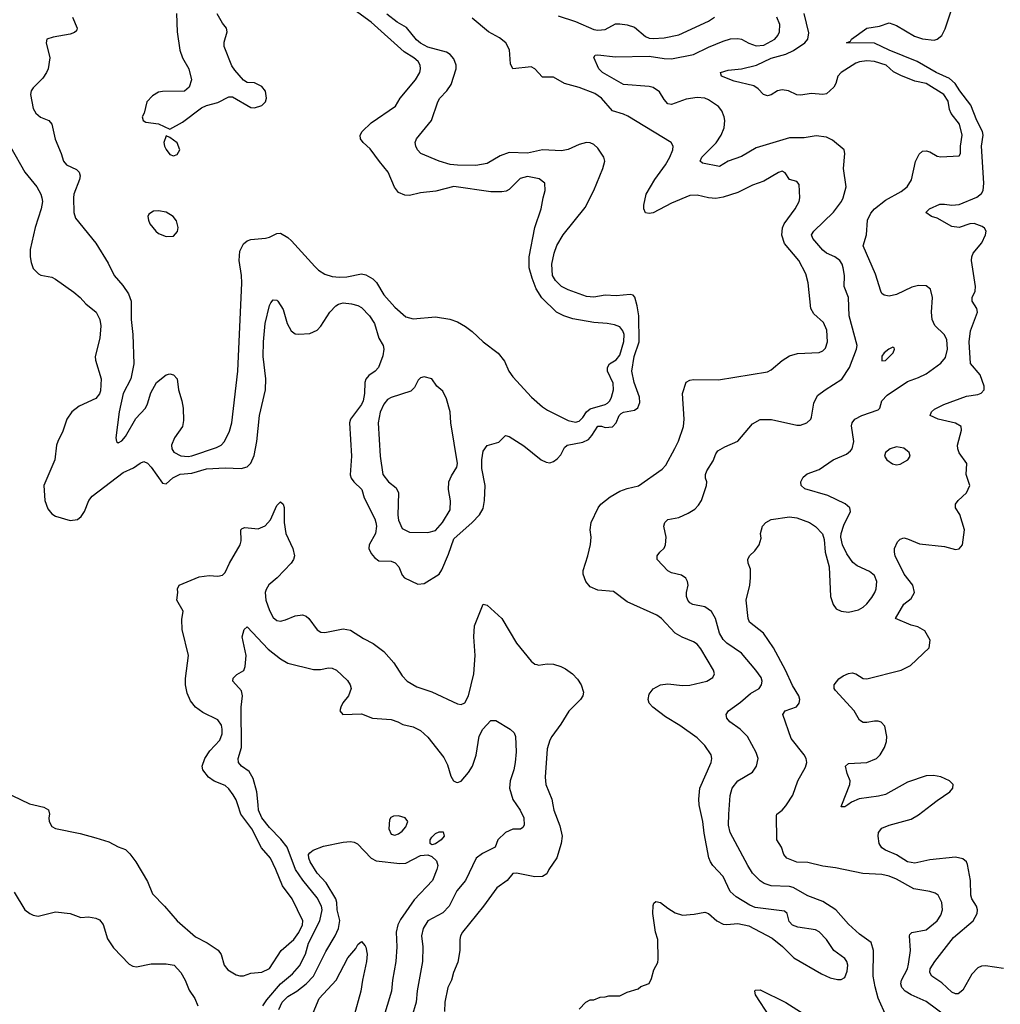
# Model space of a CAD drawing. Header units: inches. Extents: x 1771504 to 1971212, y 471788 to 643615.
# Tile 118 of 256: x 1792097 to 1797413, y 548918 to 554256. Entities that reach past the tile are written whole.
import ezdxf

# ---------------------------------------------------------------- set-up
doc = ezdxf.new("R2010")
doc.units = ezdxf.units.IN
doc.header["$MEASUREMENT"] = 0
doc.layers.add('B7594', color=7, linetype='Continuous')
doc.layers.add('B7595', color=7, linetype='Continuous')

msp = doc.modelspace()

# ---------------------------------------------------------------- linework, layer by layer
at = {"layer": 'B7594', "color": 5}
for points, elevation in [([(1792173.6, 550000), (1792226.6, 549986.6), (1792253.2, 549973.2), (1792258.8, 549950), (1792254, 549930), (1792256.3, 549910), (1792270, 549883), (1792290, 549870.6), (1792423.8, 549843.8), (1792510, 549821.1), (1792579, 549799), (1792630, 549771.7), (1792670, 549757), (1792693.6, 549733.6), (1792726, 549690), (1792790, 549584), (1792816.7, 549516.7), (1792882.4, 549450), (1792950.3, 549370.3), (1793050, 549284.9), (1793112.3, 549252.3), (1793172.4, 549212.4), (1793189.2, 549189.2), (1793206, 549130), (1793224.9, 549104.9), (1793270, 549078.2), (1793290, 549071.9), (1793310, 549072.3), (1793350, 549087), (1793410, 549092.2), (1793450, 549112.4), (1793514.9, 549210), (1793582, 549270), (1793610, 549306.7), (1793629.7, 549350), (1793630.7, 549370), (1793573.8, 549490), (1793520.7, 549560.7), (1793485.8, 549650), (1793455.5, 549710), (1793406.8, 549766.8), (1793354.3, 549870), (1793296.3, 549950), (1793279, 550000)], 580), ([(1793415.1, 548910), (1793436.6, 548943.4), (1793510.8, 549029.2), (1793576.2, 549083.8), (1793612.9, 549127.1), (1793645.6, 549190), (1793662.7, 549250), (1793723.4, 549370), (1793736.4, 549430), (1793732.3, 549450), (1793710, 549495.8), (1793630.8, 549590.8), (1793592.5, 549650), (1793546.3, 549770), (1793512.9, 549812.9), (1793450, 549876.5), (1793409.4, 549930), (1793391.8, 549970), (1793388.7, 550000)], 560), ([(1794789.5, 550000), (1794810.3, 549970), (1794828.9, 549930), (1794831.3, 549888.7), (1794823.9, 549876.1), (1794811.5, 549868.5), (1794770, 549868.6), (1794730.4, 549850), (1794688.8, 549810), (1794673.4, 549770), (1794604.8, 549735.2), (1794572.1, 549710), (1794514.2, 549590), (1794467, 549533), (1794425.5, 549450), (1794390, 549415.1), (1794309.7, 549370.3), (1794283.2, 549330), (1794275.3, 549290), (1794282.5, 549230), (1794281, 549150), (1794251.2, 548991.2), (1794246.8, 548930), (1794221.8, 548850)], 560), ([(1794987.2, 550000), (1794993, 549970), (1795025.1, 549885.1), (1795036.6, 549830), (1795032.7, 549790), (1795008.1, 549711.9), (1794965.2, 549650), (1794954.1, 549625.9), (1794930, 549611), (1794890, 549609.8), (1794790.4, 549629.6), (1794770, 549627), (1794739.3, 549590), (1794683.1, 549550), (1794611.8, 549450), (1794498, 549310), (1794486.5, 549290), (1794482, 549270), (1794482.8, 549210), (1794472.4, 549147.6), (1794448.2, 549090), (1794437.2, 549050), (1794416.9, 549010), (1794402, 548930), (1794399.9, 548880.1)], 580), ([(1795128.9, 548891.1), (1795166, 548930), (1795190, 548942), (1795210, 548942), (1795243.1, 548956.9), (1795270, 548958), (1795290, 548964.7), (1795350, 548964.7), (1795390, 548984.7), (1795450, 549002), (1795464.7, 549015.3), (1795508.4, 549031.6), (1795522, 549058), (1795534.6, 549105.4), (1795555.5, 549144.5), (1795557.5, 549162.5), (1795556.2, 549270), (1795544.2, 549310), (1795529.6, 549410.4), (1795530, 549454), (1795533.6, 549466.4), (1795545.2, 549474.8), (1795570, 549470.7), (1795610, 549438.8), (1795650, 549414.8), (1795690, 549401), (1795753.6, 549406.4), (1795810, 549418), (1795830, 549411), (1795876, 549370), (1795910, 549353), (1795930.5, 549350.5), (1795990, 549356.4), (1796050, 549344.4), (1796176.4, 549276.4), (1796231.4, 549231.4), (1796293.4, 549170), (1796443.7, 549083.7), (1796490, 549062.4), (1796530, 549052.7), (1796550, 549053), (1796570, 549064), (1796582.7, 549097.3), (1796586.2, 549130), (1796580.9, 549150), (1796570, 549166.3), (1796510.5, 549210.5), (1796469.8, 549270), (1796430, 549311.5), (1796410, 549322.3), (1796315.8, 549335.8), (1796286.9, 549346.9), (1796267.8, 549367.8), (1796256.4, 549410), (1796242.9, 549422.9), (1796083.7, 549443.7), (1796055, 549455), (1795981.5, 549501.5), (1795949.1, 549529.1), (1795910, 549611.1), (1795854.8, 549670), (1795841.8, 549690), (1795832.8, 549712.8), (1795806.4, 549846.4), (1795800.2, 549910), (1795781.4, 549990), (1795780.5, 550000)], 580), ([(1796796.3, 548850), (1796751.3, 548951.3), (1796733.8, 549013.8), (1796724, 549070), (1796724.8, 549210), (1796712.6, 549252.6), (1796650, 549299.1), (1796590, 549353.3), (1796521.7, 549430), (1796450, 549476.1), (1796370, 549507.1), (1796290, 549551.9), (1796270, 549556.3), (1796170, 549559.9), (1796133, 549573), (1796110, 549587.2), (1796070, 549629.8), (1796043.4, 549670), (1795948.9, 549850), (1795939.8, 549890), (1795940.2, 549950), (1795944.1, 550000)], 560), ([(1797122.6, 548850), (1797010, 548933.2), (1796930, 548969.2), (1796897.2, 548990), (1796879.1, 549010), (1796873, 549030), (1796877, 549050), (1796909, 549110), (1796915.8, 549135.8), (1796925.8, 549210), (1796919.7, 549290), (1796923, 549297), (1796933, 549307), (1797010, 549322.9), (1797069.8, 549370), (1797090, 549402.4), (1797098.9, 549430), (1797096.2, 549470), (1797075.4, 549510), (1797060.3, 549520.3), (1797030.7, 549530.7), (1796944.1, 549544.1), (1796850, 549596.8), (1796810, 549613.7), (1796770, 549621.7), (1796667.3, 549627.3), (1796518.8, 549658.8), (1796450, 549667.1), (1796370, 549686.8), (1796310, 549689), (1796256.2, 549710), (1796239.6, 549730), (1796225.6, 549770), (1796201.7, 549810), (1796198.7, 549941.3), (1796202, 549950), (1796229.7, 549970.3), (1796250, 549993.4), (1796254.2, 550000)], 540), ([(1796586.6, 550000), (1796570, 549988), (1796549.7, 549989.7), (1796553.8, 550000)], 520), ([(1797430, 549112), (1797333, 549127), (1797310, 549124.5), (1797290, 549116.4), (1797258, 549082), (1797210, 548995.4), (1797184.3, 548975.7), (1797170, 548974.2), (1797150, 548984.2), (1797094.9, 549034.9), (1797041.5, 549070), (1797029.8, 549090), (1797032.9, 549110), (1797057.2, 549150), (1797159.7, 549280.3), (1797264.8, 549370), (1797287.7, 549410), (1797289.8, 549430), (1797284.4, 549450), (1797258.7, 549490), (1797252.8, 549510), (1797251.4, 549590), (1797235.6, 549675.6), (1797229.7, 549690), (1797210, 549707.1), (1797170, 549716.5), (1797030, 549702), (1796950, 549684.1), (1796910, 549689.9), (1796850, 549728.2), (1796790, 549753.3), (1796770, 549767.1), (1796755.6, 549790), (1796749.8, 549830), (1796752.6, 549850), (1796770, 549872.9), (1796810.6, 549889.4), (1796930, 549922.3), (1796970, 549944.6), (1797040, 550000)], 520), ([(1793502, 548890), (1793520.2, 548930), (1793550, 548960.6), (1793598.2, 548990), (1793650, 549029.5), (1793689.2, 549070.8), (1793755.4, 549204.6), (1793807.3, 549290), (1793824.3, 549330), (1793832.8, 549372.8), (1793818.1, 549430), (1793816.2, 549470), (1793809.9, 549489.9), (1793757.7, 549577.7), (1793709.9, 549630), (1793670.6, 549690), (1793663.7, 549710), (1793662.9, 549730), (1793670, 549739.7), (1793686.7, 549753.3), (1793743.9, 549776.1), (1793850, 549797.6), (1793890, 549801.1), (1793910, 549797.6), (1793927.7, 549787.7), (1794002.8, 549710), (1794030, 549695.5), (1794157.8, 549682.2), (1794190, 549683.1), (1794270, 549724.6), (1794310, 549728.7), (1794330, 549720.4), (1794355.6, 549695.6), (1794363.2, 549670), (1794358.9, 549650), (1794334.3, 549590), (1794235.7, 549484.3), (1794161.6, 549378.4), (1794147.2, 549350), (1794138.1, 549310), (1794140.7, 549230), (1794136.1, 549150), (1794118.3, 549050), (1794112.6, 548990), (1794066.1, 548833.9)], 540), ([(1792066, 549526), (1792124.7, 549430), (1792151.3, 549410), (1792170, 549400.7), (1792196.8, 549396.8), (1792290, 549420.5), (1792370, 549410.4), (1792428.5, 549388.5), (1792470, 549392.7), (1792510, 549386), (1792530, 549376.3), (1792550, 549350.7), (1792572.5, 549272.5), (1792604.3, 549224.3), (1792690, 549135.5), (1792710, 549124.9), (1792730, 549121.6), (1792810, 549138.5), (1792890, 549138.4), (1792933.8, 549130), (1792970.9, 549090), (1792994, 549050), (1793015.4, 548995.4), (1793046.7, 548950), (1793063.1, 548910)], 560), ([(1793687.5, 548872.5), (1793720.9, 548950), (1793811.8, 549050), (1793875.1, 549170), (1793918.8, 549221.2), (1793930, 549242.8), (1793950, 549258), (1793970, 549236), (1793972.7, 549227.3), (1793979.5, 549190), (1793976.5, 549150), (1793954.2, 549050), (1793946.7, 548990), (1793907.8, 548852.2)], 520), ([(1796163.5, 548850), (1796085.1, 548970), (1796081.2, 548990), (1796084.5, 548995.5), (1796110, 548997.1), (1796250, 548928.2), (1796383, 548843)], 560)]:
    msp.add_lwpolyline(points, dxfattribs=dict(at, elevation=elevation))
for points, elevation in [([(1794150, 549939.3), (1794122.6, 549937.4), (1794108.3, 549931.7), (1794100.9, 549919.1), (1794097.3, 549870), (1794110, 549841.3), (1794130, 549835.6), (1794150, 549842), (1794170, 549857), (1794190, 549881.3), (1794200.4, 549910), (1794186, 549930)], 560), ([(1794330, 549782.7), (1794321.2, 549790), (1794321.6, 549810), (1794330, 549824), (1794350, 549843.8), (1794370, 549853), (1794393.2, 549853.2), (1794397.3, 549830), (1794380.7, 549810), (1794350, 549787.6)], 540)]:
    msp.add_lwpolyline(points, close=True, dxfattribs=dict(at, elevation=elevation))
at = {"layer": 'B7595', "color": 5}
for points, elevation in [([(1792383.5, 554270), (1792409, 554210), (1792404.2, 554195.8), (1792393.7, 554186.3), (1792370, 554176.8), (1792278.5, 554161.5), (1792244, 554150), (1792240.4, 554130), (1792259.7, 554050), (1792250.2, 553990), (1792242.6, 553970), (1792221.5, 553938.5), (1792170, 553886.9), (1792159.3, 553870), (1792154.7, 553850), (1792170, 553775.5), (1792183.5, 553750), (1792210, 553728.3), (1792254, 553710), (1792271.7, 553690), (1792288.2, 553608.2), (1792322.2, 553530), (1792334.7, 553490), (1792350.4, 553470), (1792404.2, 553444.2), (1792418.9, 553430), (1792424.7, 553410), (1792421.1, 553390), (1792391, 553310), (1792388.7, 553290), (1792390.2, 553210.2), (1792399.6, 553179.6), (1792510, 553045.5), (1792576.7, 552936.7), (1792608.8, 552870), (1792655.5, 552815.5), (1792685.6, 552770), (1792700.6, 552730), (1792700.2, 552630), (1792709.2, 552550), (1792715.5, 552390), (1792699.7, 552310), (1792658.4, 552230), (1792636.5, 552130), (1792617.6, 551990), (1792622, 551970), (1792630, 551963), (1792650, 551973), (1792670, 551996.4), (1792726, 552094), (1792778.2, 552150), (1792790, 552173), (1792806.7, 552233.3), (1792838.5, 552290), (1792890, 552330.3), (1792910, 552335.8), (1792930.7, 552330), (1792950.4, 552310), (1792957.3, 552250), (1792975.9, 552190), (1792982.6, 552150), (1792984.1, 552084.1), (1792979.3, 552050), (1792935, 551990), (1792920.1, 551950), (1792921.3, 551930), (1792931.9, 551911.9), (1792970, 551891.5), (1793010, 551887.8), (1793030, 551891.5), (1793163.6, 551936.4), (1793189.7, 551950), (1793207.4, 551970), (1793234.5, 552025.5), (1793246.2, 552070), (1793278.5, 552350), (1793300.3, 552830), (1793299.3, 552870), (1793286.4, 552950), (1793290, 553001), (1793310, 553040.5), (1793330, 553057.6), (1793350, 553064.9), (1793430, 553071.8), (1793450, 553076.5), (1793490, 553096.3), (1793510, 553099.1), (1793550, 553074.9), (1793570, 553057.1), (1793697.3, 552917.3), (1793717.4, 552897.4), (1793750, 552876.4), (1793790, 552863.1), (1793830, 552859.6), (1793870, 552862.3), (1793950, 552879), (1793973.2, 552873.2), (1794011.4, 552851.4), (1794030.8, 552830.8), (1794070, 552764.9), (1794130, 552698.4), (1794190, 552646), (1794230, 552634.9), (1794350, 552644.7), (1794428.1, 552631.9), (1794470, 552617.8), (1794512.6, 552592.6), (1794550, 552566), (1794610, 552508.9), (1794690, 552448.5), (1794724.1, 552404.1), (1794747.7, 552350), (1794770, 552320.3), (1794870.6, 552210.6), (1794930, 552158), (1794958.8, 552138.8), (1795070, 552084), (1795110, 552074.4), (1795130, 552080.2), (1795150, 552099.3), (1795169.9, 552130), (1795190, 552146.2), (1795270.3, 552169.7), (1795283, 552177), (1795296.2, 552190), (1795305.8, 552210), (1795315.4, 552250), (1795314.4, 552285.6), (1795283.9, 552350), (1795283.4, 552370), (1795294, 552390), (1795330, 552412.4), (1795350, 552436.9), (1795371.7, 552511.7), (1795373.1, 552550), (1795367.1, 552570), (1795350, 552591), (1795321, 552601), (1795282, 552610), (1795210, 552614.7), (1795095.1, 552635.1), (1795047, 552650), (1795006.6, 552670), (1794927.4, 552747.4), (1794896.4, 552796.4), (1794874, 552854), (1794858.3, 552910), (1794858.5, 552970), (1794888.5, 553130), (1794924.2, 553230), (1794933.6, 553290), (1794945.1, 553330), (1794943.7, 553370), (1794913.4, 553393.4), (1794850, 553406.2), (1794810, 553395.6), (1794750, 553336), (1794733.1, 553326.9), (1794710, 553322), (1794650, 553322.8), (1794450, 553351.6), (1794353, 553327), (1794270, 553317.2), (1794210, 553303.5), (1794184.2, 553304.2), (1794150, 553318.4), (1794128.7, 553348.7), (1794094.3, 553430), (1794046.6, 553486.7), (1793996.5, 553556.5), (1793958.3, 553590), (1793944, 553610), (1793943, 553630), (1793953, 553650), (1794002.8, 553697.2), (1794133.3, 553786.7), (1794159.8, 553830), (1794241.5, 553930), (1794265.1, 553970), (1794269.8, 553990.2), (1794267, 554010), (1794256.8, 554030), (1794233.6, 554050), (1794181.4, 554081.4), (1794002.9, 554242.9), (1793850, 554352.9)], 640), ([(1792046.9, 553566.9), (1792125.3, 553430), (1792190.3, 553350), (1792212, 553310), (1792217.4, 553290), (1792219.6, 553270), (1792213.2, 553230), (1792180.7, 553130), (1792153.8, 553010), (1792153.8, 552970), (1792159.1, 552939.1), (1792170, 552908), (1792198.9, 552878.9), (1792211.8, 552871.8), (1792270, 552859.6), (1792290, 552848.9), (1792390, 552779.7), (1792425.2, 552750), (1792455.5, 552715.5), (1792511.7, 552670), (1792531.1, 552631.1), (1792536.1, 552596.1), (1792531.8, 552530), (1792506.4, 552430), (1792507.3, 552410), (1792539, 552310), (1792535.4, 552244.6), (1792530, 552227.1), (1792510, 552202.2), (1792418.8, 552161.2), (1792379.6, 552130), (1792352.4, 552090), (1792330, 552026), (1792303.1, 551970), (1792295.8, 551950), (1792287, 551870), (1792227.6, 551730), (1792232.9, 551650), (1792250, 551604), (1792270, 551577.3), (1792290, 551564.9), (1792370, 551540.5), (1792410, 551546), (1792430, 551563), (1792448, 551590), (1792471.1, 551650), (1792490, 551673.1), (1792658.4, 551801.6), (1792713.1, 551826.9), (1792750, 551852.4), (1792770, 551860.5), (1792790, 551852.7), (1792810, 551830.4), (1792870, 551743), (1792890, 551740.4), (1792927.2, 551772.8), (1792967.4, 551792.6), (1793030, 551797.7), (1793110, 551820.7), (1793210, 551827.2), (1793296.6, 551823.4), (1793330, 551831.6), (1793350, 551852.4), (1793366.9, 551893.1), (1793381.7, 551970), (1793396.7, 552110), (1793428.4, 552250), (1793431.2, 552310), (1793416.9, 552430), (1793418, 552510), (1793428, 552610), (1793450, 552706.8), (1793458.2, 552721.8), (1793470, 552738), (1793490, 552734.9), (1793495.5, 552730), (1793525.4, 552685.4), (1793547.3, 552610), (1793568, 552570), (1793590, 552553.8), (1793610, 552551.1), (1793670, 552555.2), (1793710, 552572.3), (1793730, 552594.6), (1793778.4, 552670), (1793810, 552705), (1793825.2, 552714.8), (1793850, 552721.8), (1793896.2, 552716.2), (1793930, 552706.7), (1793950, 552695.4), (1793993, 552650), (1794019.8, 552610), (1794043.6, 552530), (1794067.7, 552490), (1794071.3, 552470), (1794065.7, 552434.3), (1794041.7, 552370), (1794023.7, 552350), (1793990, 552326.6), (1793973.2, 552306.8), (1793967.5, 552290), (1793966, 552230), (1793958.8, 552190), (1793948.9, 552170), (1793890.1, 552090), (1793883.7, 552070), (1793895.1, 551890), (1793888.3, 551788.3), (1793893.8, 551770), (1793907.4, 551750), (1793951.4, 551710), (1793963.5, 551663.5), (1794022.2, 551550), (1794027.9, 551530), (1794031.3, 551510), (1794026.3, 551470), (1793991, 551410), (1793990.2, 551390), (1794002.7, 551362.7), (1794020, 551340), (1794043, 551323), (1794110, 551320.1), (1794132.3, 551312.3), (1794151.5, 551290), (1794170, 551244.6), (1794182.8, 551230), (1794255.1, 551195.1), (1794290, 551200.3), (1794370, 551250.3), (1794385.7, 551274.3), (1794422.1, 551357.9), (1794450, 551441.2), (1794549.8, 551530), (1794590, 551572), (1794610, 551606), (1794616.8, 551650), (1794620.2, 551730), (1794602.5, 551822.5), (1794601.6, 551870), (1794610, 551916.3), (1794630, 551948.4), (1794693.4, 551966.6), (1794730, 552002.8), (1794750, 551997.3), (1794830, 551946.4), (1794924.4, 551870), (1794950, 551856.5), (1794970, 551853.2), (1794990, 551860.2), (1795010, 551875.4), (1795030, 551898), (1795050, 551936.5), (1795064.8, 551950), (1795150, 551965.9), (1795179.6, 551980.4), (1795198.5, 552001.5), (1795230, 552053), (1795250, 552052.2), (1795270, 552044.4), (1795310, 552048.1), (1795329.5, 552070.5), (1795346.1, 552110), (1795358.2, 552121.8), (1795370.7, 552129.2), (1795430, 552139.3), (1795448.4, 552151.6), (1795458.4, 552181.6), (1795456.2, 552210), (1795427.5, 552290), (1795414.3, 552350), (1795428.3, 552430), (1795455, 552510), (1795453.5, 552650), (1795444.7, 552704.7), (1795432.1, 552752.1), (1795422.4, 552762.4), (1795406.6, 552766.6), (1795330, 552759.8), (1795270, 552763.2), (1795210, 552752.5), (1795170, 552755.9), (1795070, 552791.9), (1795034.5, 552810), (1795001.7, 552841.7), (1794985.6, 552870), (1794981.9, 552930), (1794994.1, 552990), (1795008.2, 553031.8), (1795043.7, 553090), (1795162.6, 553237.5), (1795209, 553330), (1795258.8, 553450), (1795268.7, 553490), (1795264.2, 553510), (1795230, 553559.7), (1795210, 553579.2), (1795190, 553588.7), (1795170, 553589.8), (1795130, 553579.4), (1795070, 553552.5), (1795034.5, 553545.5), (1794930.1, 553549.9), (1794850, 553532.2), (1794750, 553535.3), (1794701.3, 553518.7), (1794630, 553476.2), (1794570, 553465), (1794470, 553466.7), (1794430, 553471.9), (1794369.9, 553489.9), (1794271.6, 553530), (1794253.7, 553550), (1794243.5, 553570), (1794241.3, 553590), (1794248, 553610), (1794329, 553710), (1794363.1, 553810), (1794374.2, 553830), (1794411.7, 553870), (1794435, 553905), (1794463.7, 553990), (1794463.4, 554010), (1794450, 554044.4), (1794430, 554066.8), (1794410, 554079.8), (1794310, 554107), (1794268.6, 554128.6), (1794247.5, 554147.5), (1794192.9, 554212.9), (1794143.4, 554243.4), (1794086.8, 554286.8)], 620), ([(1792946.8, 554290), (1792950.7, 554190), (1792964, 554090), (1792978.8, 554050), (1793014, 553990), (1793027.3, 553930), (1793016, 553890), (1792990.7, 553869.3), (1792870, 553866), (1792850, 553862.7), (1792815.9, 553844.1), (1792786, 553810), (1792771.3, 553750), (1792761, 553730), (1792766, 553710), (1792779.8, 553699.8), (1792850, 553690.8), (1792910, 553662), (1792979.5, 553700.5), (1793081.5, 553778.5), (1793110, 553791), (1793170, 553806.8), (1793230, 553838), (1793250, 553838), (1793350, 553780.7), (1793370, 553778.8), (1793410, 553791), (1793429, 553810), (1793435.1, 553830), (1793430, 553868), (1793410, 553894), (1793370, 553914), (1793330, 553915.3), (1793310, 553929), (1793262.5, 553982.5), (1793246.8, 554006.8), (1793206, 554110), (1793205.6, 554134.4), (1793222, 554190), (1793218, 554210), (1793196.5, 554236.5), (1793167.2, 554287.2)], 660), ([(1795016.6, 554276.6), (1795110, 554247.1), (1795210, 554202.9), (1795230, 554199.5), (1795270, 554203.2), (1795327.1, 554232.9), (1795350, 554234.5), (1795390, 554228.9), (1795430, 554215.7), (1795490, 554165), (1795510, 554156.5), (1795530, 554153.5), (1795590, 554158), (1795670, 554173.8), (1795830, 554248.2), (1795862.7, 554270)], 580), ([(1796254.2, 550000), (1796287.4, 550052.6), (1796314.2, 550130), (1796356.7, 550203.3), (1796363.7, 550230), (1796361.1, 550250), (1796349.8, 550270), (1796278.4, 550358.4), (1796233, 550490), (1796246.6, 550510), (1796308.5, 550531.5), (1796322.4, 550550), (1796325.4, 550570), (1796320.4, 550590), (1796286.5, 550646.5), (1796248, 550730), (1796182.8, 550850), (1796128.7, 550930), (1796053.7, 550990), (1796046.4, 551010), (1796034.2, 551110), (1796054.2, 551190), (1796059.2, 551230), (1796058, 551278), (1796046.3, 551310), (1796044.5, 551330), (1796052.7, 551350), (1796082.7, 551377.3), (1796106, 551410), (1796115.5, 551444.5), (1796113.2, 551470), (1796124, 551510), (1796142, 551530), (1796170, 551546.8), (1796270, 551560.7), (1796310, 551556.3), (1796378.8, 551530), (1796410, 551508.4), (1796448.1, 551468.1), (1796458.5, 551438.5), (1796462.8, 551370), (1796484.5, 551290), (1796493, 551130), (1796506.2, 551086.2), (1796522.7, 551062.7), (1796550, 551048.7), (1796590, 551043.5), (1796643.4, 551056.6), (1796670, 551071.8), (1796690, 551090.2), (1796717.1, 551122.9), (1796732.5, 551150), (1796739.9, 551170), (1796744, 551210), (1796730, 551242.6), (1796704.3, 551264.3), (1796635.8, 551295.8), (1796612.6, 551312.6), (1796579.9, 551359.9), (1796556.8, 551410), (1796547.7, 551450), (1796549.8, 551470), (1796563.9, 551516.1), (1796601.3, 551590), (1796596.9, 551610), (1796571.5, 551631.5), (1796477.4, 551677.4), (1796353.4, 551713.4), (1796334, 551730), (1796331.5, 551750), (1796344.7, 551775.3), (1796366, 551794), (1796430, 551818), (1796506, 551870), (1796578.8, 551901.2), (1796601.3, 551918.7), (1796609.7, 551930.3), (1796618, 551970), (1796606, 552054), (1796609.5, 552070), (1796623.7, 552090), (1796661.2, 552110), (1796750, 552140.4), (1796758.7, 552150), (1796771, 552190), (1796799, 552220.9), (1796910, 552294.4), (1796970, 552316.5), (1797010, 552337), (1797090, 552394.2), (1797115, 552425), (1797126.2, 552470), (1797122.1, 552522.1), (1797108.9, 552550), (1797058.2, 552598.2), (1797042.7, 552630), (1797040.2, 552670), (1797045.2, 552750), (1797034.9, 552794.9), (1797010, 552812.6), (1796970, 552816), (1796933.7, 552806.3), (1796850, 552767.1), (1796810, 552758), (1796782.8, 552762.8), (1796771.2, 552771.2), (1796764.1, 552784.1), (1796736.3, 552876.3), (1796669.7, 553030), (1796686.6, 553090), (1796692.8, 553170), (1796710, 553207.8), (1796730.8, 553230), (1796790, 553277.3), (1796875.8, 553324.2), (1796907.4, 553350), (1796931.8, 553388.2), (1796952.9, 553487.1), (1796973.3, 553526.7), (1796990, 553542.8), (1797010, 553544.9), (1797030, 553539.1), (1797070, 553517.1), (1797090, 553513), (1797190, 553518), (1797196, 553530), (1797196.2, 553570), (1797205.1, 553630), (1797190.9, 553690), (1797147, 553747), (1797137.6, 553770), (1797130, 553814), (1797106.3, 553850), (1797011.5, 553910), (1796950, 553923.2), (1796873.5, 553953.5), (1796833.8, 553973.8), (1796794, 554010), (1796730, 554029.9), (1796690, 554033.8), (1796650, 554028.3), (1796630, 554020.7), (1796549.3, 553970.7), (1796531.7, 553950), (1796520.5, 553910), (1796510, 553889.8), (1796470, 553855), (1796450, 553850.6), (1796390, 553855.9), (1796330, 553847.1), (1796310, 553848.9), (1796264.5, 553870), (1796230, 553875.4), (1796205.5, 553870), (1796170, 553847.9), (1796150, 553843.4), (1796128.7, 553850), (1796100.6, 553880.6), (1796077.2, 553897.2), (1795970, 553922.9), (1795902, 553950), (1795896, 553970), (1795936.8, 553983.2), (1796010, 553990.1), (1796090.1, 554010.1), (1796170, 554048), (1796249.7, 554070), (1796291.3, 554088.7), (1796352.9, 554130), (1796369.3, 554150.7), (1796374.7, 554185.3), (1796349.8, 554290)], 540), ([(1796553.8, 550000), (1796597.1, 550110), (1796598, 550130), (1796581.6, 550170), (1796574.3, 550210), (1796590, 550224.6), (1796690, 550228.6), (1796742.4, 550250), (1796762, 550270), (1796785.1, 550310), (1796796.1, 550343.9), (1796796.8, 550370), (1796786.1, 550426.1), (1796767.2, 550447.2), (1796750, 550453.5), (1796730, 550454), (1796690, 550445.3), (1796670, 550445.8), (1796650, 550459.1), (1796619.8, 550510), (1796519, 550619), (1796511.8, 550630), (1796512.5, 550650), (1796537.9, 550682.1), (1796560.4, 550699.6), (1796590, 550712.2), (1796610, 550714.7), (1796629.4, 550709.5), (1796670, 550685), (1796690, 550683.5), (1796874.5, 550730), (1796925, 550755), (1797026.6, 550850), (1797032.3, 550892.3), (1797003.7, 550943.7), (1796964.7, 550964.7), (1796930, 550974.3), (1796844, 551010), (1796890, 551087.7), (1796930, 551119.1), (1796947.6, 551150), (1796938.7, 551190), (1796891.2, 551250), (1796843.6, 551350), (1796838.4, 551370), (1796839.6, 551390), (1796854.7, 551425.3), (1796870, 551439.1), (1796890, 551446.4), (1796910, 551442.6), (1796975.1, 551415.1), (1797110, 551400.6), (1797170, 551384), (1797190, 551387.2), (1797206.9, 551410), (1797219.3, 551490), (1797193.9, 551573.9), (1797169.6, 551610), (1797169.6, 551630), (1797183.7, 551650), (1797229.7, 551690.3), (1797247, 551730), (1797227, 551790), (1797231.6, 551850), (1797190, 551907.3), (1797182.7, 551930), (1797181.5, 551950), (1797202.6, 552030), (1797199.6, 552050), (1797170, 552068.6), (1797076, 552090), (1797033.2, 552110), (1797039.5, 552130), (1797056.1, 552143.9), (1797106, 552170), (1797230, 552215.5), (1797290, 552225), (1797308.1, 552231.9), (1797324.7, 552250), (1797326, 552270), (1797303.5, 552330), (1797251.5, 552391.5), (1797244, 552510), (1797250.5, 552570), (1797288.6, 552670), (1797285.7, 552690), (1797260.5, 552730), (1797260.5, 552750), (1797276.2, 552783.8), (1797278, 552810), (1797256.8, 552950), (1797257.8, 552970), (1797266.2, 552990), (1797312.8, 553047.2), (1797333.2, 553090), (1797335.4, 553110), (1797326.4, 553126.4), (1797315, 553135), (1797271.5, 553151.5), (1797248.2, 553150), (1797190, 553129), (1797150, 553134.6), (1797070, 553180.4), (1797039.3, 553190), (1797009.6, 553210), (1797029.6, 553230), (1797084.4, 553255.6), (1797110, 553256.9), (1797150.8, 553250.8), (1797190, 553253.6), (1797285.2, 553294.8), (1797310, 553313.8), (1797319.1, 553330), (1797323.7, 553370), (1797310.7, 553570), (1797320.1, 553630), (1797316.1, 553650), (1797285.6, 553710), (1797253.5, 553793.5), (1797192.8, 553870), (1797168.7, 553910), (1797137.6, 553937.6), (1797065.2, 553970), (1796962.8, 554030), (1796809.8, 554090), (1796730, 554128.1), (1796578, 554130), (1796600.4, 554139.6), (1796605.2, 554150), (1796690, 554211), (1796758.4, 554221.6), (1796810, 554239.6), (1796850, 554225), (1796947.3, 554167.3), (1796990, 554152.4), (1797054.3, 554145.7), (1797071.1, 554150), (1797095.9, 554170), (1797114, 554206), (1797148.8, 554310)], 520), ([(1795780.5, 550000), (1795778, 550030), (1795784.2, 550090), (1795845, 550230), (1795848.2, 550250), (1795844.4, 550270), (1795810, 550321.7), (1795770, 550362.7), (1795675.4, 550430), (1795597.5, 550477.5), (1795528.4, 550530), (1795508.7, 550550), (1795503.5, 550570), (1795510, 550600.5), (1795530, 550628.7), (1795569.8, 550650.2), (1795610, 550655.3), (1795690, 550646.5), (1795730, 550648), (1795821.2, 550670), (1795854, 550690), (1795863.6, 550710), (1795857.4, 550730), (1795790, 550845.1), (1795770, 550870.8), (1795750, 550884.1), (1795688.1, 550908.1), (1795650, 550930.8), (1795576.4, 551010), (1795550, 551028.7), (1795390, 551100.7), (1795315.7, 551155.7), (1795230, 551163.2), (1795190, 551181.4), (1795166.3, 551210), (1795151.9, 551250), (1795152.1, 551270), (1795177.4, 551350), (1795191.3, 551411.3), (1795194.3, 551450), (1795189.7, 551490), (1795195.4, 551530), (1795232.6, 551610), (1795246.9, 551630), (1795298, 551670), (1795350, 551700.2), (1795390, 551715.5), (1795450.6, 551729.4), (1795579.8, 551820.2), (1795598.6, 551841.4), (1795647.8, 551932.2), (1795667.9, 551972.1), (1795695.9, 552050), (1795699.2, 552090), (1795689.9, 552230), (1795710, 552290.3), (1795730, 552301.5), (1795750, 552305), (1795884.1, 552304.1), (1796150, 552347.8), (1796170, 552358), (1796230, 552407.8), (1796270, 552433.4), (1796313.2, 552446.8), (1796430, 552452.6), (1796450, 552460.3), (1796464.9, 552475.1), (1796475.5, 552510), (1796472.9, 552572.9), (1796454.7, 552614.7), (1796402.1, 552662.1), (1796386, 552690), (1796371.1, 552830), (1796357.8, 552877.8), (1796321.3, 552950), (1796242.7, 553042.7), (1796227.5, 553087.5), (1796231.4, 553128.6), (1796240.8, 553150), (1796300.7, 553230), (1796321.8, 553270), (1796326.6, 553290), (1796322, 553362), (1796310, 553378.7), (1796269.8, 553389.8), (1796246.6, 553426.6), (1796230, 553435.4), (1796210, 553428.4), (1796130, 553380.8), (1796070, 553359.8), (1795990, 553319.4), (1795910, 553293.4), (1795870, 553286.4), (1795830.5, 553290.5), (1795770, 553305.7), (1795730, 553303.2), (1795630, 553262.3), (1795530, 553209), (1795510, 553205.8), (1795488.8, 553208.8), (1795480.5, 553230), (1795480.5, 553250), (1795492.4, 553310), (1795539, 553390), (1795598, 553470), (1795621.7, 553510), (1795637.8, 553550), (1795638.9, 553570), (1795627.6, 553590), (1795392.6, 553732.6), (1795370, 553744.1), (1795310, 553762.8), (1795251.1, 553831.1), (1795215.3, 553855.3), (1795130, 553889.3), (1795049.9, 553909.9), (1794990, 553943.7), (1794930, 553944.4), (1794890, 553989.7), (1794870, 554001), (1794770, 553989.6), (1794756.8, 554016.8), (1794751.9, 554091.9), (1794731.2, 554131.2), (1794697.2, 554157.2), (1794638.5, 554190), (1794550, 554263.5)], 580), ([(1795944.1, 550000), (1795948, 550050), (1795958.2, 550090), (1795990.6, 550129.4), (1796070, 550176.4), (1796091.5, 550210), (1796099.7, 550250), (1796090, 550282.7), (1796042.4, 550370), (1796002.9, 550410), (1795946.9, 550450), (1795931, 550470), (1795926.9, 550490), (1795938.9, 550510), (1796004.3, 550555.7), (1796057.6, 550602.4), (1796104.7, 550630), (1796118.4, 550650), (1796121.2, 550670), (1796115.9, 550690), (1796088.1, 550730), (1796010, 550822.5), (1795930, 550875.9), (1795910, 550895.6), (1795890.6, 550930), (1795869.3, 551009.3), (1795847.1, 551047.1), (1795810, 551073.1), (1795746.1, 551086.2), (1795730, 551095.4), (1795718, 551110), (1795710.8, 551130), (1795710.8, 551150), (1795719.7, 551190), (1795717.7, 551210), (1795707.7, 551227.7), (1795684.5, 551244.5), (1795630, 551257.2), (1795610, 551268.4), (1795552, 551330), (1795552.3, 551350), (1795566.6, 551370), (1795589.6, 551390.4), (1795597.6, 551410), (1795601.6, 551450), (1795588.2, 551510), (1795594, 551530), (1795610, 551546), (1795670, 551558), (1795720, 551580), (1795756.7, 551603.3), (1795776.5, 551623.5), (1795792.2, 551650), (1795820.5, 551730), (1795822, 551750), (1795815.1, 551770), (1795814.5, 551790), (1795821.6, 551810), (1795855.5, 551864.5), (1795870, 551902.8), (1795881.8, 551918.2), (1795919.8, 551940.2), (1795990, 551970.6), (1796070, 552064.9), (1796110, 552088.2), (1796171.5, 552088.5), (1796310, 552057.7), (1796330, 552058.4), (1796363.6, 552070), (1796385.4, 552090), (1796390, 552100.7), (1796402.2, 552177.8), (1796422, 552218), (1796462.4, 552250), (1796552.7, 552307.3), (1796595.6, 552370), (1796633.5, 552470), (1796636.4, 552490), (1796593.8, 552650), (1796590.5, 552750.5), (1796565.6, 552810), (1796567.8, 552870), (1796561.5, 552910), (1796555.4, 552930), (1796542.5, 552950), (1796515.1, 552970), (1796470, 552990.5), (1796450, 553007.1), (1796395.6, 553070), (1796388.6, 553090), (1796401, 553110), (1796507.8, 553212.2), (1796551.2, 553270), (1796561.3, 553290), (1796576.2, 553350), (1796562.4, 553450), (1796569.5, 553530), (1796566.6, 553550), (1796502.7, 553602.7), (1796470, 553619.8), (1796413.7, 553626.3), (1796350, 553615.5), (1796270, 553616.4), (1796090, 553561), (1796010, 553515), (1795937, 553490), (1795890, 553460.4), (1795797.7, 553477.7), (1795785.4, 553490), (1795795.1, 553510), (1795872.2, 553587.8), (1795899.3, 553630), (1795915.7, 553670), (1795918.6, 553710), (1795915.3, 553730), (1795902.6, 553762.6), (1795884.7, 553784.7), (1795830, 553822.5), (1795810, 553829.8), (1795770, 553834.6), (1795710, 553824.8), (1795630, 553797.2), (1795610, 553800.5), (1795590, 553824.2), (1795565.6, 553865.6), (1795530, 553889), (1795510, 553894.2), (1795370, 553905), (1795256.3, 553970), (1795235.4, 553990), (1795209.7, 554050.3), (1795216.5, 554063.5), (1795230, 554066), (1795326.1, 554053.9), (1795510, 554057.7), (1795590, 554045.1), (1795630, 554043.9), (1795750, 554066.6), (1795830, 554107.4), (1795910, 554140.5), (1795950, 554151.8), (1795990, 554154.7), (1796010, 554151.1), (1796050, 554128.4), (1796090, 554113.5), (1796130, 554118.6), (1796189.7, 554150), (1796206.4, 554170), (1796215, 554190), (1796217.3, 554230), (1796201.6, 554270)], 560), ([(1793279, 550000), (1793270, 550026), (1793254.7, 550054.7), (1793230, 550086.6), (1793210, 550103.7), (1793150, 550128.5), (1793119.8, 550150), (1793088.7, 550190), (1793086.4, 550210), (1793100.2, 550250), (1793127.8, 550292.2), (1793181.5, 550350), (1793194.6, 550385.4), (1793194.5, 550410), (1793190, 550431.5), (1793170, 550460.4), (1793090, 550501), (1793049.8, 550530), (1793022.9, 550562.9), (1793004.3, 550604.3), (1792995.8, 550650), (1792995.4, 550684.6), (1793011.8, 550810), (1792977.4, 550950), (1792975.8, 551004.2), (1792983.6, 551050), (1792947.8, 551110), (1792954.3, 551150), (1792951.5, 551170), (1792960.7, 551190), (1793070, 551235.5), (1793123.2, 551243.2), (1793170, 551239), (1793195.4, 551244.6), (1793210, 551259.3), (1793233.5, 551310), (1793291, 551409), (1793296.5, 551430), (1793295.8, 551490), (1793301.8, 551498.2), (1793316.9, 551503.1), (1793390, 551496.5), (1793427.5, 551512.5), (1793455.4, 551544.6), (1793490, 551622.4), (1793510, 551642.4), (1793525.5, 551630), (1793530, 551612), (1793531, 551531), (1793539.6, 551470), (1793578, 551390), (1793585.7, 551350), (1793581.1, 551330), (1793568.8, 551310), (1793492.9, 551230), (1793448, 551192), (1793432.5, 551167.5), (1793428, 551150), (1793430.8, 551110), (1793450, 551053.7), (1793470, 551015.6), (1793490, 550999.1), (1793510, 550996.2), (1793538.2, 551001.8), (1793590, 551023.9), (1793630, 551029.1), (1793650, 551022.3), (1793664.2, 551010), (1793708.5, 550948.5), (1793730, 550934.9), (1793750, 550933.5), (1793850, 550953.1), (1793890, 550946.3), (1793960.8, 550900.8), (1794013.7, 550873.7), (1794070, 550830.3), (1794124.9, 550770), (1794170, 550699.5), (1794197.6, 550670), (1794250, 550640.2), (1794330, 550613), (1794470, 550546.5), (1794490, 550544), (1794510, 550551.8), (1794529.8, 550590), (1794557.9, 550710), (1794565.8, 550810), (1794558.4, 550910), (1794561.4, 550970), (1794610, 551087.3), (1794630, 551082), (1794710, 551010.3), (1794790, 550875.3), (1794870, 550778.7), (1794890, 550762), (1794899.6, 550759.6), (1794910, 550757.4), (1794955.5, 550764.5), (1794990, 550761.8), (1795030, 550750.2), (1795056.4, 550736.4), (1795093.7, 550710), (1795121, 550681), (1795140.9, 550650), (1795152.4, 550610), (1795149, 550590), (1795136.5, 550570), (1795073.2, 550506.8), (1795030, 550436.9), (1794981.2, 550370), (1794970, 550349.5), (1794956.7, 550303.3), (1794944.5, 550150), (1794948.4, 550110), (1794981.3, 550030), (1794987.2, 550000)], 580), ([(1793388.7, 550000), (1793381.6, 550070), (1793362.4, 550142.4), (1793339.9, 550179.9), (1793298.9, 550210), (1793283.1, 550230), (1793281.8, 550250), (1793299.2, 550310), (1793297, 550530), (1793304.8, 550590), (1793298.3, 550618.3), (1793252.7, 550670), (1793253.2, 550686.8), (1793274, 550706), (1793311.7, 550728.3), (1793319.3, 550750), (1793324.5, 550810), (1793303, 550910), (1793313.2, 550950), (1793330, 550964), (1793443.7, 550843.7), (1793510, 550791.6), (1793550, 550767), (1793690, 550733), (1793727.1, 550732.9), (1793770, 550741.7), (1793790, 550740.3), (1793813.4, 550730), (1793873.3, 550673.3), (1793888.7, 550650), (1793893.1, 550630), (1793878.3, 550590), (1793848.1, 550551.9), (1793836.9, 550530), (1793832.9, 550510), (1793848.7, 550488.7), (1793950, 550492.8), (1794010, 550470.3), (1794110, 550462.6), (1794146.8, 550450), (1794174.4, 550434.4), (1794230, 550422), (1794270, 550403.1), (1794310, 550366), (1794396.3, 550256.3), (1794416.5, 550216.5), (1794434.7, 550154.7), (1794449, 550129), (1794462.6, 550122.6), (1794470, 550120.4), (1794490, 550128.8), (1794530, 550175.3), (1794550.8, 550210), (1794570.7, 550269.3), (1794588.2, 550371.8), (1794607.1, 550410), (1794650, 550457.1), (1794677.1, 550457.1), (1794754.9, 550410), (1794778, 550390), (1794784.9, 550370), (1794787.3, 550287.3), (1794783.2, 550230), (1794775.6, 550190), (1794756.2, 550130), (1794752.4, 550090), (1794769.3, 550029.3), (1794789.5, 550000)], 560), ([(1797040, 550000), (1797070, 550023.7), (1797138.9, 550070), (1797156, 550090), (1797156.8, 550110), (1797138, 550130), (1797090, 550152.3), (1797050, 550159.6), (1797010, 550157.7), (1796910, 550122.6), (1796790, 550056.4), (1796753.2, 550046.8), (1796648.2, 550031.8), (1796606, 550014), (1796586.6, 550000)], 520), ([(1792010, 550071.8), (1792150, 550006), (1792173.6, 550000)], 580)]:
    msp.add_lwpolyline(points, dxfattribs=dict(at, elevation=elevation))
for points, elevation in [([(1792890, 553626), (1792878, 553590), (1792881, 553570), (1792890, 553552), (1792910, 553524.7), (1792930, 553518), (1792950, 553524.7), (1792964, 553550), (1792950, 553588), (1792910, 553618)], 660), ([(1792850, 553219.5), (1792822.4, 553217.6), (1792797.3, 553202.7), (1792790.8, 553190), (1792794, 553170), (1792802, 553150), (1792834, 553110), (1792850, 553096.3), (1792890, 553080.7), (1792930, 553082.8), (1792952, 553108), (1792955.1, 553130), (1792945.8, 553165.8), (1792929.2, 553190), (1792890, 553211.8)], 660), ([(1796830, 552481.2), (1796807.7, 552470), (1796783, 552450), (1796770, 552432.7), (1796770, 552406.8), (1796790, 552408), (1796831.2, 552450), (1796839.3, 552470), (1796837.5, 552477.5)], 560), ([(1794290, 552320.7), (1794270, 552314), (1794257.2, 552302.8), (1794237, 552263), (1794217, 552243), (1794110, 552208.6), (1794090, 552196.4), (1794070, 552171.5), (1794050, 552129.3), (1794040.2, 552070), (1794051, 551890), (1794064.6, 551790), (1794096.5, 551750), (1794137.4, 551717.4), (1794150.8, 551690.8), (1794145.8, 551570), (1794150, 551542.8), (1794170, 551497.1), (1794210, 551478.7), (1794310, 551476.9), (1794350, 551486.5), (1794388.6, 551530), (1794430, 551599.1), (1794432.9, 551647.1), (1794420.6, 551710), (1794423.1, 551750), (1794436.7, 551783.3), (1794465.6, 551830), (1794470.5, 551850.5), (1794433.6, 552070), (1794429.8, 552130), (1794410, 552201.2), (1794390, 552242.9), (1794358.4, 552270), (1794330, 552309.3)], 640), ([(1796850, 551939.7), (1796814.8, 551930), (1796790.6, 551910), (1796784.9, 551890), (1796797.3, 551870), (1796829.1, 551849.1), (1796850, 551843.1), (1796870, 551846.3), (1796911.6, 551870), (1796923.6, 551890), (1796918.4, 551910), (1796910, 551917.6), (1796890, 551932.6)], 540)]:
    msp.add_lwpolyline(points, close=True, dxfattribs=dict(at, elevation=elevation))

doc.saveas('drawing.dxf')
